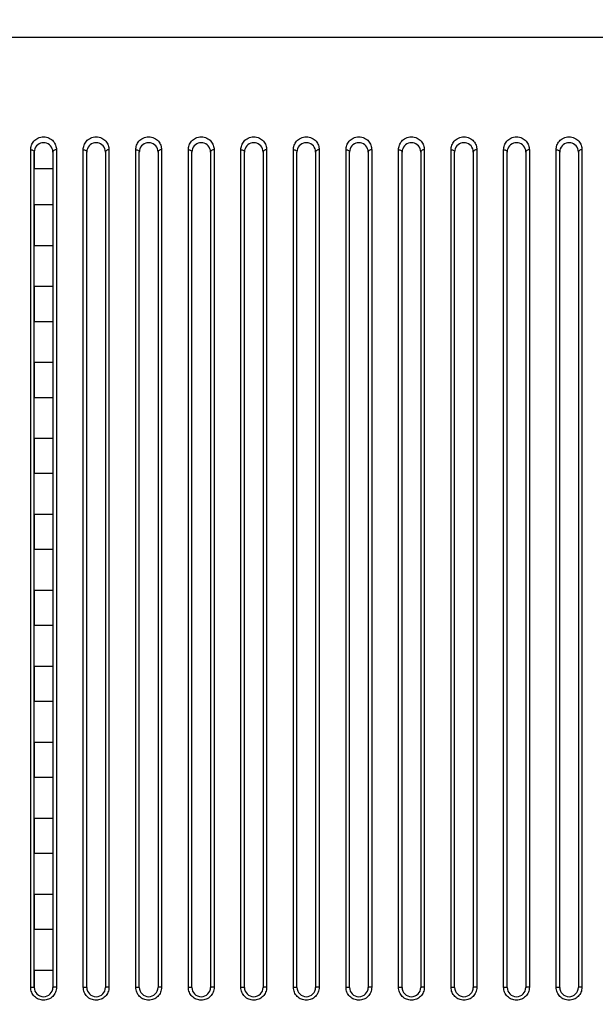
# Model space of a CAD drawing. Header units: millimetres. Extents: x -6054 to 364, y -1866 to 3094.
# Tile 185 of 256: x -3695 to -3646, y 827 to 912. Entities that reach past the tile are written whole.
import ezdxf

# ---------------------------------------------------------------- set-up
doc = ezdxf.new("R2010")
doc.units = ezdxf.units.MM
doc.header["$LTSCALE"] = 65.395
doc.header["$PDSIZE"] = 0.05
doc.layers.get('0').update_dxf_attribs({"linetype": 'CONTINUOUS'})
doc.layers.get('Defpoints').update_dxf_attribs({"linetype": 'CONTINUOUS'})
doc.layers.add('DIM', color=3, linetype='CONTINUOUS')
doc.styles.get("Standard").update_dxf_attribs({"font": 'arial.ttf'})
doc.dimstyles.new('ISO-25', dxfattribs={"dimtxt": 2.5, "dimasz": 2.5, "dimexe": 1.25, "dimexo": 0.625, "dimtad": 1, "dimtxsty": 'STANDARD', "dimcen": 2.5, "dimadec": 0, "dimazin": 0, "dimtfac": 1, "dimtmove": 0, "dimatfit": 3, "dimfxl": 1, "dimarcsym": 0})

# ---------------------------------------------------------------- blocks, each defined once
blk = doc.blocks.new('*D1')
at = {"layer": 'Defpoints', "color": 0}
for p in [(-4193.173, 1042.072), (-3593.173, 683.031), (-3593.173, 628.168)]:
    blk.add_point(p, dxfattribs=at)
at = {"layer": 'DIM', "color": 3, "lineweight": -2}
for p, q in [((-4193.173, 1041.447), (-4193.173, 681.781)), ((-3593.173, 628.793), (-3593.173, 684.281)), ((-4178.173, 683.031), (-3608.173, 683.031))]:
    blk.add_line(p, q, dxfattribs=at)
at = {"layer": 'DIM', "color": 3}
for points in [[(-4178.173, 685.531), (-4178.173, 680.531), (-4193.173, 683.031)], [(-3608.173, 680.531), (-3608.173, 685.531), (-3593.173, 683.031)]]:
    blk.add_solid(points, dxfattribs=at)
at = {"layer": 'DIM', "color": 2, "insert": (-3893.173, 700.841), "char_height": 20, "attachment_point": 5}
blk.add_mtext('600  [23,622]', dxfattribs=at)

msp = doc.modelspace()

# ---------------------------------------------------------------- linework, layer by layer
at = {"linetype": 'Continuous'}
for p, q in [((-3099.485, 909.984), (-4686.861, 909.984)), ((-3694.023, 828.726), (-3694.023, 900.382)), ((-3693.723, 900.184), (-3693.723, 898.734)), ((-3693.723, 900.184), (-3693.723, 898.734)), ((-3693.723, 828.718), (-3693.723, 900.184)), ((-3692.123, 900.184), (-3692.123, 898.734)), ((-3692.123, 900.184), (-3692.123, 898.734)), ((-3692.123, 900.184), (-3692.123, 828.718)), ((-3691.823, 900.382), (-3691.823, 828.726)), ((-3689.523, 828.726), (-3689.523, 900.382)), ((-3689.223, 828.718), (-3689.223, 900.184)), ((-3689.223, 828.718), (-3689.223, 900.184)), ((-3689.223, 828.718), (-3689.223, 900.184)), ((-3687.623, 900.184), (-3687.623, 828.718)), ((-3687.623, 900.184), (-3687.623, 828.718)), ((-3687.623, 900.184), (-3687.623, 828.718)), ((-3687.323, 900.382), (-3687.323, 828.726)), ((-3685.023, 828.726), (-3685.023, 900.382)), ((-3684.723, 828.718), (-3684.723, 900.184)), ((-3684.723, 828.718), (-3684.723, 900.184)), ((-3684.723, 828.718), (-3684.723, 900.184)), ((-3683.123, 900.184), (-3683.123, 828.718)), ((-3683.123, 900.184), (-3683.123, 828.718)), ((-3683.123, 900.184), (-3683.123, 828.718)), ((-3682.823, 900.382), (-3682.823, 828.726)), ((-3680.523, 828.726), (-3680.523, 900.382)), ((-3680.223, 828.718), (-3680.223, 900.184)), ((-3680.223, 828.718), (-3680.223, 900.184)), ((-3680.223, 828.718), (-3680.223, 900.184)), ((-3678.623, 900.184), (-3678.623, 828.718)), ((-3678.623, 900.184), (-3678.623, 828.718)), ((-3678.623, 900.184), (-3678.623, 828.718)), ((-3678.323, 900.382), (-3678.323, 828.726)), ((-3676.023, 828.726), (-3676.023, 900.382)), ((-3675.723, 828.718), (-3675.723, 900.184)), ((-3675.723, 828.718), (-3675.723, 900.184)), ((-3675.723, 828.718), (-3675.723, 900.184)), ((-3674.123, 900.184), (-3674.123, 828.718)), ((-3674.123, 900.184), (-3674.123, 828.718)), ((-3674.123, 900.184), (-3674.123, 828.718)), ((-3673.823, 900.382), (-3673.823, 828.726)), ((-3671.523, 828.726), (-3671.523, 900.382)), ((-3671.223, 828.718), (-3671.223, 900.184)), ((-3671.223, 828.718), (-3671.223, 900.184)), ((-3671.223, 828.718), (-3671.223, 900.184)), ((-3669.623, 900.184), (-3669.623, 828.718)), ((-3669.623, 900.184), (-3669.623, 828.718)), ((-3669.623, 900.184), (-3669.623, 828.718)), ((-3669.323, 900.382), (-3669.323, 828.726)), ((-3667.023, 828.726), (-3667.023, 900.382)), ((-3666.723, 828.718), (-3666.723, 900.184)), ((-3666.723, 828.718), (-3666.723, 900.184)), ((-3666.723, 828.718), (-3666.723, 900.184)), ((-3665.123, 900.184), (-3665.123, 828.718)), ((-3665.123, 900.184), (-3665.123, 828.718)), ((-3665.123, 900.184), (-3665.123, 828.718)), ((-3664.823, 900.382), (-3664.823, 828.726)), ((-3662.523, 828.726), (-3662.523, 900.382)), ((-3662.223, 828.718), (-3662.223, 900.184)), ((-3662.223, 828.718), (-3662.223, 900.184)), ((-3662.223, 828.718), (-3662.223, 900.184)), ((-3660.623, 900.184), (-3660.623, 828.718)), ((-3660.623, 900.184), (-3660.623, 828.718)), ((-3660.623, 900.184), (-3660.623, 828.718)), ((-3660.323, 900.382), (-3660.323, 828.726)), ((-3658.023, 828.726), (-3658.023, 900.382)), ((-3657.723, 828.718), (-3657.723, 900.184)), ((-3657.723, 828.718), (-3657.723, 900.184)), ((-3657.723, 828.718), (-3657.723, 900.184)), ((-3656.123, 900.184), (-3656.123, 828.718)), ((-3656.123, 900.184), (-3656.123, 828.718)), ((-3656.123, 900.184), (-3656.123, 828.718)), ((-3655.823, 900.382), (-3655.823, 828.726)), ((-3653.523, 828.726), (-3653.523, 900.382)), ((-3653.223, 828.718), (-3653.223, 900.184)), ((-3653.223, 828.718), (-3653.223, 900.184)), ((-3653.223, 828.718), (-3653.223, 900.184)), ((-3651.623, 900.184), (-3651.623, 828.718)), ((-3651.623, 900.184), (-3651.623, 828.718)), ((-3651.623, 900.184), (-3651.623, 828.718)), ((-3651.323, 900.382), (-3651.323, 828.726)), ((-3649.023, 828.726), (-3649.023, 900.382)), ((-3648.723, 828.718), (-3648.723, 900.184)), ((-3648.723, 828.718), (-3648.723, 900.184)), ((-3648.723, 828.718), (-3648.723, 900.184)), ((-3647.123, 900.184), (-3647.123, 828.718)), ((-3647.123, 900.184), (-3647.123, 828.718)), ((-3647.123, 900.184), (-3647.123, 828.718)), ((-3646.823, 900.382), (-3646.823, 828.726)), ((-3692.123, 898.734), (-3693.723, 898.734)), ((-3692.123, 898.734), (-3693.723, 898.734)), ((-3693.723, 895.668), (-3693.723, 892.168)), ((-3693.723, 895.668), (-3693.723, 892.168)), ((-3692.123, 895.668), (-3693.723, 895.668)), ((-3692.123, 895.668), (-3693.723, 895.668)), ((-3692.123, 895.668), (-3692.123, 892.168)), ((-3692.123, 895.668), (-3692.123, 892.168)), ((-3692.123, 892.168), (-3693.723, 892.168)), ((-3692.123, 892.168), (-3693.723, 892.168)), ((-3693.723, 888.668), (-3693.723, 885.668)), ((-3693.723, 888.668), (-3693.723, 885.668)), ((-3692.123, 888.668), (-3693.723, 888.668)), ((-3692.123, 888.668), (-3693.723, 888.668)), ((-3692.123, 888.668), (-3692.123, 885.668)), ((-3692.123, 888.668), (-3692.123, 885.668)), ((-3692.123, 885.668), (-3693.723, 885.668)), ((-3692.123, 885.668), (-3693.723, 885.668)), ((-3693.723, 882.168), (-3693.723, 879.168)), ((-3693.723, 882.168), (-3693.723, 879.168)), ((-3692.123, 882.168), (-3693.723, 882.168)), ((-3692.123, 882.168), (-3693.723, 882.168)), ((-3692.123, 882.168), (-3692.123, 879.168)), ((-3692.123, 882.168), (-3692.123, 879.168)), ((-3692.123, 879.168), (-3693.723, 879.168)), ((-3692.123, 879.168), (-3693.723, 879.168)), ((-3693.723, 875.668), (-3693.723, 872.668)), ((-3693.723, 875.668), (-3693.723, 872.668)), ((-3692.123, 875.668), (-3693.723, 875.668)), ((-3692.123, 875.668), (-3693.723, 875.668)), ((-3692.123, 875.668), (-3692.123, 872.668)), ((-3692.123, 875.668), (-3692.123, 872.668)), ((-3692.123, 872.668), (-3693.723, 872.668)), ((-3692.123, 872.668), (-3693.723, 872.668)), ((-3693.723, 869.168), (-3693.723, 866.168)), ((-3693.723, 869.168), (-3693.723, 866.168)), ((-3692.123, 869.168), (-3693.723, 869.168)), ((-3692.123, 869.168), (-3693.723, 869.168)), ((-3692.123, 869.168), (-3692.123, 866.168)), ((-3692.123, 869.168), (-3692.123, 866.168)), ((-3692.123, 866.168), (-3693.723, 866.168)), ((-3692.123, 866.168), (-3693.723, 866.168)), ((-3693.723, 862.668), (-3693.723, 859.668)), ((-3693.723, 862.668), (-3693.723, 859.668)), ((-3692.123, 862.668), (-3693.723, 862.668)), ((-3692.123, 862.668), (-3693.723, 862.668)), ((-3692.123, 862.668), (-3692.123, 859.668)), ((-3692.123, 862.668), (-3692.123, 859.668)), ((-3692.123, 859.668), (-3693.723, 859.668)), ((-3692.123, 859.668), (-3693.723, 859.668)), ((-3693.723, 856.168), (-3693.723, 853.168)), ((-3693.723, 856.168), (-3693.723, 853.168)), ((-3692.123, 856.168), (-3693.723, 856.168)), ((-3692.123, 856.168), (-3693.723, 856.168)), ((-3692.123, 856.168), (-3692.123, 853.168)), ((-3692.123, 856.168), (-3692.123, 853.168)), ((-3692.123, 853.168), (-3693.723, 853.168)), ((-3692.123, 853.168), (-3693.723, 853.168)), ((-3693.723, 849.668), (-3693.723, 846.668)), ((-3693.723, 849.668), (-3693.723, 846.668)), ((-3692.123, 849.668), (-3693.723, 849.668)), ((-3692.123, 849.668), (-3693.723, 849.668)), ((-3692.123, 849.668), (-3692.123, 846.668)), ((-3692.123, 849.668), (-3692.123, 846.668)), ((-3692.123, 846.668), (-3693.723, 846.668)), ((-3692.123, 846.668), (-3693.723, 846.668)), ((-3693.723, 843.168), (-3693.723, 840.168)), ((-3693.723, 843.168), (-3693.723, 840.168)), ((-3692.123, 843.168), (-3693.723, 843.168)), ((-3692.123, 843.168), (-3693.723, 843.168)), ((-3692.123, 843.168), (-3692.123, 840.168)), ((-3692.123, 843.168), (-3692.123, 840.168)), ((-3692.123, 840.168), (-3693.723, 840.168)), ((-3692.123, 840.168), (-3693.723, 840.168)), ((-3693.723, 836.668), (-3693.723, 833.668)), ((-3693.723, 836.668), (-3693.723, 833.668)), ((-3692.123, 836.668), (-3693.723, 836.668)), ((-3692.123, 836.668), (-3693.723, 836.668)), ((-3692.123, 836.668), (-3692.123, 833.668)), ((-3692.123, 836.668), (-3692.123, 833.668)), ((-3692.123, 833.668), (-3693.723, 833.668)), ((-3692.123, 833.668), (-3693.723, 833.668)), ((-3693.723, 830.168), (-3693.723, 828.718)), ((-3693.723, 830.168), (-3693.723, 828.718)), ((-3692.123, 830.168), (-3693.723, 830.168)), ((-3692.123, 830.168), (-3693.723, 830.168)), ((-3692.123, 830.168), (-3692.123, 828.718)), ((-3692.123, 830.168), (-3692.123, 828.718))]:
    msp.add_line(p, q, dxfattribs=at)
for centre, radius, start, end in [((-3692.923, 900.184), 0.8, 98.00571, 180), ((-3692.923, 900.184), 0.8, 98.00697, 100.40127), ((-3692.923, 900.184), 0.8, 98.00697, 100.40127), ((-3692.923, 900.182), 0.802, 92.67353, 98.00676), ((-3692.923, 900.182), 0.802, 92.67345, 98.00676), ((-3692.923, 900.182), 0.802, 92.67345, 98.00676), ((-3692.923, 900.186), 0.798, 87.34328, 92.66704), ((-3692.923, 900.186), 0.798, 87.34328, 92.66704), ((-3692.923, 900.186), 0.798, 87.34317, 92.66715), ((-3692.923, 900.182), 0.802, 81.99243, 87.33724), ((-3692.923, 900.182), 0.802, 81.99258, 87.33756), ((-3692.923, 900.182), 0.802, 81.99258, 87.33756), ((-3692.923, 900.184), 0.8, 0, 81.99444), ((-3692.923, 900.184), 0.8, 79.5496, 81.99314), ((-3692.923, 900.184), 0.8, 79.5496, 81.99314), ((-3688.423, 900.184), 0.8, 98.00571, 180), ((-3688.423, 900.184), 0.8, 98.00697, 100.40127), ((-3688.423, 900.184), 0.8, 98.00697, 100.40127), ((-3688.423, 900.182), 0.802, 92.67353, 98.00676), ((-3688.423, 900.182), 0.802, 92.67345, 98.00676), ((-3688.423, 900.182), 0.802, 92.67345, 98.00676), ((-3688.423, 900.186), 0.798, 87.34328, 92.66704), ((-3688.423, 900.186), 0.798, 87.34328, 92.66704), ((-3688.423, 900.186), 0.798, 87.34317, 92.66715), ((-3688.423, 900.182), 0.802, 81.99243, 87.33724), ((-3688.423, 900.182), 0.802, 81.99258, 87.33756), ((-3688.423, 900.182), 0.802, 81.99258, 87.33756), ((-3688.423, 900.184), 0.8, 0, 81.99444), ((-3688.423, 900.184), 0.8, 79.5496, 81.99314), ((-3688.423, 900.184), 0.8, 79.5496, 81.99314), ((-3683.923, 900.184), 0.8, 98.00571, 180), ((-3683.923, 900.184), 0.8, 98.00697, 100.40127), ((-3683.923, 900.184), 0.8, 98.00697, 100.40127), ((-3683.923, 900.182), 0.802, 92.67353, 98.00676), ((-3683.923, 900.182), 0.802, 92.67345, 98.00676), ((-3683.923, 900.182), 0.802, 92.67345, 98.00676), ((-3683.923, 900.186), 0.798, 87.34328, 92.66704), ((-3683.923, 900.186), 0.798, 87.34328, 92.66704), ((-3683.923, 900.186), 0.798, 87.34317, 92.66715), ((-3683.923, 900.182), 0.802, 81.99243, 87.33724), ((-3683.923, 900.182), 0.802, 81.99258, 87.33756), ((-3683.923, 900.182), 0.802, 81.99258, 87.33756), ((-3683.923, 900.184), 0.8, 0, 81.99444), ((-3683.923, 900.184), 0.8, 79.5496, 81.99314), ((-3683.923, 900.184), 0.8, 79.5496, 81.99314), ((-3679.423, 900.184), 0.8, 98.00571, 180), ((-3679.423, 900.184), 0.8, 98.00697, 100.40127), ((-3679.423, 900.184), 0.8, 98.00697, 100.40127), ((-3679.423, 900.182), 0.802, 92.67353, 98.00676), ((-3679.423, 900.182), 0.802, 92.67345, 98.00676), ((-3679.423, 900.182), 0.802, 92.67345, 98.00676), ((-3679.423, 900.186), 0.798, 87.34328, 92.66704), ((-3679.423, 900.186), 0.798, 87.34328, 92.66704), ((-3679.423, 900.186), 0.798, 87.34317, 92.66715), ((-3679.423, 900.182), 0.802, 81.99243, 87.33724), ((-3679.423, 900.182), 0.802, 81.99258, 87.33756), ((-3679.423, 900.182), 0.802, 81.99258, 87.33756), ((-3679.423, 900.184), 0.8, 0, 81.99444), ((-3679.423, 900.184), 0.8, 79.5496, 81.99314), ((-3679.423, 900.184), 0.8, 79.5496, 81.99314), ((-3674.923, 900.184), 0.8, 98.00571, 180), ((-3674.923, 900.184), 0.8, 98.00697, 100.40127), ((-3674.923, 900.184), 0.8, 98.00697, 100.40127), ((-3674.923, 900.182), 0.802, 92.67353, 98.00676), ((-3674.923, 900.182), 0.802, 92.67345, 98.00676), ((-3674.923, 900.182), 0.802, 92.67345, 98.00676), ((-3674.923, 900.186), 0.798, 87.34328, 92.66704), ((-3674.923, 900.186), 0.798, 87.34328, 92.66704), ((-3674.923, 900.186), 0.798, 87.34317, 92.66715), ((-3674.923, 900.182), 0.802, 81.99243, 87.33724), ((-3674.923, 900.182), 0.802, 81.99258, 87.33756), ((-3674.923, 900.182), 0.802, 81.99258, 87.33756), ((-3674.923, 900.184), 0.8, 0, 81.99444), ((-3674.923, 900.184), 0.8, 79.5496, 81.99314), ((-3674.923, 900.184), 0.8, 79.5496, 81.99314), ((-3670.423, 900.184), 0.8, 98.00571, 180), ((-3670.423, 900.184), 0.8, 98.00697, 100.40127), ((-3670.423, 900.184), 0.8, 98.00697, 100.40127), ((-3670.423, 900.182), 0.802, 92.67353, 98.00676), ((-3670.423, 900.182), 0.802, 92.67345, 98.00676), ((-3670.423, 900.182), 0.802, 92.67345, 98.00676), ((-3670.423, 900.186), 0.798, 87.34328, 92.66704), ((-3670.423, 900.186), 0.798, 87.34328, 92.66704), ((-3670.423, 900.186), 0.798, 87.34317, 92.66715), ((-3670.423, 900.182), 0.802, 81.99243, 87.33724), ((-3670.423, 900.182), 0.802, 81.99258, 87.33756), ((-3670.423, 900.182), 0.802, 81.99258, 87.33756), ((-3670.423, 900.184), 0.8, 0, 81.99444), ((-3670.423, 900.184), 0.8, 79.5496, 81.99314), ((-3670.423, 900.184), 0.8, 79.5496, 81.99314), ((-3665.923, 900.184), 0.8, 98.00571, 180), ((-3665.923, 900.184), 0.8, 98.00697, 100.40127), ((-3665.923, 900.184), 0.8, 98.00697, 100.40127), ((-3665.923, 900.182), 0.802, 92.67353, 98.00676), ((-3665.923, 900.182), 0.802, 92.67345, 98.00676), ((-3665.923, 900.182), 0.802, 92.67345, 98.00676), ((-3665.923, 900.186), 0.798, 87.34328, 92.66704), ((-3665.923, 900.186), 0.798, 87.34328, 92.66704), ((-3665.923, 900.186), 0.798, 87.34317, 92.66715), ((-3665.923, 900.182), 0.802, 81.99243, 87.33724), ((-3665.923, 900.182), 0.802, 81.99258, 87.33756), ((-3665.923, 900.182), 0.802, 81.99258, 87.33756), ((-3665.923, 900.184), 0.8, 0, 81.99444), ((-3665.923, 900.184), 0.8, 79.5496, 81.99314), ((-3665.923, 900.184), 0.8, 79.5496, 81.99314), ((-3661.423, 900.184), 0.8, 98.00571, 180), ((-3661.423, 900.184), 0.8, 98.00697, 100.40127), ((-3661.423, 900.184), 0.8, 98.00697, 100.40127), ((-3661.423, 900.182), 0.802, 92.67353, 98.00676), ((-3661.423, 900.182), 0.802, 92.67345, 98.00676), ((-3661.423, 900.182), 0.802, 92.67345, 98.00676), ((-3661.423, 900.186), 0.798, 87.34328, 92.66704), ((-3661.423, 900.186), 0.798, 87.34328, 92.66704), ((-3661.423, 900.186), 0.798, 87.34317, 92.66715), ((-3661.423, 900.182), 0.802, 81.99243, 87.33724), ((-3661.423, 900.182), 0.802, 81.99258, 87.33756), ((-3661.423, 900.182), 0.802, 81.99258, 87.33756), ((-3661.423, 900.184), 0.8, 0, 81.99444), ((-3661.423, 900.184), 0.8, 79.5496, 81.99314), ((-3661.423, 900.184), 0.8, 79.5496, 81.99314), ((-3656.923, 900.184), 0.8, 98.00571, 180), ((-3656.923, 900.184), 0.8, 98.00697, 100.40127), ((-3656.923, 900.184), 0.8, 98.00697, 100.40127), ((-3656.923, 900.182), 0.802, 92.67353, 98.00676), ((-3656.923, 900.182), 0.802, 92.67345, 98.00676), ((-3656.923, 900.182), 0.802, 92.67345, 98.00676), ((-3656.923, 900.186), 0.798, 87.34328, 92.66704), ((-3656.923, 900.186), 0.798, 87.34328, 92.66704), ((-3656.923, 900.186), 0.798, 87.34317, 92.66715), ((-3656.923, 900.182), 0.802, 81.99243, 87.33724), ((-3656.923, 900.182), 0.802, 81.99258, 87.33756), ((-3656.923, 900.182), 0.802, 81.99258, 87.33756), ((-3656.923, 900.184), 0.8, 0, 81.99444), ((-3656.923, 900.184), 0.8, 79.5496, 81.99314), ((-3656.923, 900.184), 0.8, 79.5496, 81.99314), ((-3652.423, 900.184), 0.8, 98.00571, 180), ((-3652.423, 900.184), 0.8, 98.00697, 100.40127), ((-3652.423, 900.184), 0.8, 98.00697, 100.40127), ((-3652.423, 900.182), 0.802, 92.67353, 98.00676), ((-3652.423, 900.182), 0.802, 92.67345, 98.00676), ((-3652.423, 900.182), 0.802, 92.67345, 98.00676), ((-3652.423, 900.186), 0.798, 87.34328, 92.66704), ((-3652.423, 900.186), 0.798, 87.34328, 92.66704), ((-3652.423, 900.186), 0.798, 87.34317, 92.66715), ((-3652.423, 900.182), 0.802, 81.99243, 87.33724), ((-3652.423, 900.182), 0.802, 81.99258, 87.33756), ((-3652.423, 900.182), 0.802, 81.99258, 87.33756), ((-3652.423, 900.184), 0.8, 0, 81.99444), ((-3652.423, 900.184), 0.8, 79.5496, 81.99314), ((-3652.423, 900.184), 0.8, 79.5496, 81.99314), ((-3647.923, 900.184), 0.8, 98.00571, 180), ((-3647.923, 900.184), 0.8, 98.00697, 100.40127), ((-3647.923, 900.184), 0.8, 98.00697, 100.40127), ((-3647.923, 900.182), 0.802, 92.67353, 98.00676), ((-3647.923, 900.182), 0.802, 92.67345, 98.00676), ((-3647.923, 900.182), 0.802, 92.67345, 98.00676), ((-3647.923, 900.186), 0.798, 87.34328, 92.66704), ((-3647.923, 900.186), 0.798, 87.34328, 92.66704), ((-3647.923, 900.186), 0.798, 87.34317, 92.66715), ((-3647.923, 900.182), 0.802, 81.99243, 87.33724), ((-3647.923, 900.182), 0.802, 81.99258, 87.33756), ((-3647.923, 900.182), 0.802, 81.99258, 87.33756), ((-3647.923, 900.184), 0.8, 0, 81.99444), ((-3647.923, 900.184), 0.8, 79.5496, 81.99314), ((-3647.923, 900.184), 0.8, 79.5496, 81.99314), ((-3692.923, 900.184), 0.8, 176.37735, 179.99968), ((-3692.923, 900.184), 0.8, 176.37735, 179.99968), ((-3692.923, 900.184), 0.8, 0.00033, 3.66432), ((-3692.923, 900.184), 0.8, 0.00033, 3.66432), ((-3688.423, 900.184), 0.8, 176.37735, 179.99968), ((-3688.423, 900.184), 0.8, 176.37735, 179.99968), ((-3688.423, 900.184), 0.8, 0.00033, 3.66432), ((-3688.423, 900.184), 0.8, 0.00033, 3.66432), ((-3683.923, 900.184), 0.8, 176.37735, 179.99968), ((-3683.923, 900.184), 0.8, 176.37735, 179.99968), ((-3683.923, 900.184), 0.8, 0.00033, 3.66432), ((-3683.923, 900.184), 0.8, 0.00033, 3.66432), ((-3679.423, 900.184), 0.8, 176.37735, 179.99968), ((-3679.423, 900.184), 0.8, 176.37735, 179.99968), ((-3679.423, 900.184), 0.8, 0.00033, 3.66432), ((-3679.423, 900.184), 0.8, 0.00033, 3.66432), ((-3674.923, 900.184), 0.8, 176.37735, 179.99968), ((-3674.923, 900.184), 0.8, 176.37735, 179.99968), ((-3674.923, 900.184), 0.8, 0.00033, 3.66432), ((-3674.923, 900.184), 0.8, 0.00033, 3.66432), ((-3670.423, 900.184), 0.8, 176.37735, 179.99968), ((-3670.423, 900.184), 0.8, 176.37735, 179.99968), ((-3670.423, 900.184), 0.8, 0.00033, 3.66432), ((-3670.423, 900.184), 0.8, 0.00033, 3.66432), ((-3665.923, 900.184), 0.8, 176.37735, 179.99968), ((-3665.923, 900.184), 0.8, 176.37735, 179.99968), ((-3665.923, 900.184), 0.8, 0.00033, 3.66432), ((-3665.923, 900.184), 0.8, 0.00033, 3.66432), ((-3661.423, 900.184), 0.8, 176.37735, 179.99968), ((-3661.423, 900.184), 0.8, 176.37735, 179.99968), ((-3661.423, 900.184), 0.8, 0.00033, 3.66432), ((-3661.423, 900.184), 0.8, 0.00033, 3.66432), ((-3656.923, 900.184), 0.8, 176.37735, 179.99968), ((-3656.923, 900.184), 0.8, 176.37735, 179.99968), ((-3656.923, 900.184), 0.8, 0.00033, 3.66432), ((-3656.923, 900.184), 0.8, 0.00033, 3.66432), ((-3652.423, 900.184), 0.8, 176.37735, 179.99968), ((-3652.423, 900.184), 0.8, 176.37735, 179.99968), ((-3652.423, 900.184), 0.8, 0.00033, 3.66432), ((-3652.423, 900.184), 0.8, 0.00033, 3.66432), ((-3647.923, 900.184), 0.8, 176.37735, 179.99968), ((-3647.923, 900.184), 0.8, 176.37735, 179.99968), ((-3647.923, 900.184), 0.8, 0.00033, 3.66432), ((-3647.923, 900.184), 0.8, 0.00033, 3.66432), ((-3692.923, 828.718), 0.8, 180, 360), ((-3692.923, 828.718), 0.8, 180.00124, 359.99876), ((-3692.923, 828.718), 0.8, 180.00124, 359.99876), ((-3688.423, 828.718), 0.8, 180, 360), ((-3688.423, 828.718), 0.8, 180.00124, 359.99876), ((-3688.423, 828.718), 0.8, 180.00124, 359.99876), ((-3683.923, 828.718), 0.8, 180, 360), ((-3683.923, 828.718), 0.8, 180.00124, 359.99876), ((-3683.923, 828.718), 0.8, 180.00124, 359.99876), ((-3679.423, 828.718), 0.8, 180, 360), ((-3679.423, 828.718), 0.8, 180.00124, 359.99876), ((-3679.423, 828.718), 0.8, 180.00124, 359.99876), ((-3674.923, 828.718), 0.8, 180, 360), ((-3674.923, 828.718), 0.8, 180.00124, 359.99876), ((-3674.923, 828.718), 0.8, 180.00124, 359.99876), ((-3670.423, 828.718), 0.8, 180, 360), ((-3670.423, 828.718), 0.8, 180.00124, 359.99876), ((-3670.423, 828.718), 0.8, 180.00124, 359.99876), ((-3665.923, 828.718), 0.8, 180, 360), ((-3665.923, 828.718), 0.8, 180.00124, 359.99876), ((-3665.923, 828.718), 0.8, 180.00124, 359.99876), ((-3661.423, 828.718), 0.8, 180, 360), ((-3661.423, 828.718), 0.8, 180.00124, 359.99876), ((-3661.423, 828.718), 0.8, 180.00124, 359.99876), ((-3656.923, 828.718), 0.8, 180, 360), ((-3656.923, 828.718), 0.8, 180.00124, 359.99876), ((-3656.923, 828.718), 0.8, 180.00124, 359.99876), ((-3652.423, 828.718), 0.8, 180, 360), ((-3652.423, 828.718), 0.8, 180.00124, 359.99876), ((-3652.423, 828.718), 0.8, 180.00124, 359.99876), ((-3647.923, 828.718), 0.8, 180, 360), ((-3647.923, 828.718), 0.8, 180.00124, 359.99876), ((-3647.923, 828.718), 0.8, 180.00124, 359.99876)]:
    msp.add_arc(centre, radius, start, end, dxfattribs=at)
for points, knots in [([(-3694.023, 900.382), (-3694.023, 900.51), (-3693.977, 900.773), (-3693.766, 901.134), (-3693.403, 901.413), (-3692.923, 901.524), (-3692.443, 901.413), (-3692.08, 901.134), (-3691.869, 900.773), (-3691.823, 900.51), (-3691.823, 900.382)], [0, 0, 0, 0, 0.111203, 0.227903, 0.356731, 0.49999, 0.643254, 0.77209, 0.888795, 1, 1, 1, 1]), ([(-3689.523, 900.382), (-3689.523, 900.51), (-3689.477, 900.773), (-3689.266, 901.134), (-3688.903, 901.413), (-3688.423, 901.524), (-3687.943, 901.413), (-3687.58, 901.134), (-3687.369, 900.773), (-3687.323, 900.51), (-3687.323, 900.382)], [0, 0, 0, 0, 0.111203, 0.227903, 0.356731, 0.49999, 0.643254, 0.77209, 0.888795, 1, 1, 1, 1]), ([(-3685.023, 900.382), (-3685.023, 900.51), (-3684.977, 900.773), (-3684.766, 901.134), (-3684.403, 901.413), (-3683.923, 901.524), (-3683.443, 901.413), (-3683.08, 901.134), (-3682.869, 900.773), (-3682.823, 900.51), (-3682.823, 900.382)], [0, 0, 0, 0, 0.111203, 0.227903, 0.356731, 0.49999, 0.643254, 0.77209, 0.888795, 1, 1, 1, 1]), ([(-3680.523, 900.382), (-3680.523, 900.51), (-3680.477, 900.773), (-3680.266, 901.134), (-3679.903, 901.413), (-3679.423, 901.524), (-3678.943, 901.413), (-3678.58, 901.134), (-3678.369, 900.773), (-3678.323, 900.51), (-3678.323, 900.382)], [0, 0, 0, 0, 0.111203, 0.227903, 0.356731, 0.49999, 0.643254, 0.77209, 0.888795, 1, 1, 1, 1]), ([(-3676.023, 900.382), (-3676.023, 900.51), (-3675.977, 900.773), (-3675.766, 901.134), (-3675.403, 901.413), (-3674.923, 901.524), (-3674.443, 901.413), (-3674.08, 901.134), (-3673.869, 900.773), (-3673.823, 900.51), (-3673.823, 900.382)], [0, 0, 0, 0, 0.111203, 0.227903, 0.356731, 0.49999, 0.643254, 0.77209, 0.888795, 1, 1, 1, 1]), ([(-3671.523, 900.382), (-3671.523, 900.51), (-3671.477, 900.773), (-3671.266, 901.134), (-3670.903, 901.413), (-3670.423, 901.524), (-3669.943, 901.413), (-3669.58, 901.134), (-3669.369, 900.773), (-3669.323, 900.51), (-3669.323, 900.382)], [0, 0, 0, 0, 0.111203, 0.227903, 0.356731, 0.49999, 0.643254, 0.77209, 0.888795, 1, 1, 1, 1]), ([(-3667.023, 900.382), (-3667.023, 900.51), (-3666.977, 900.773), (-3666.766, 901.134), (-3666.403, 901.413), (-3665.923, 901.524), (-3665.443, 901.413), (-3665.08, 901.134), (-3664.869, 900.773), (-3664.823, 900.51), (-3664.823, 900.382)], [0, 0, 0, 0, 0.111203, 0.227903, 0.356731, 0.49999, 0.643254, 0.77209, 0.888795, 1, 1, 1, 1]), ([(-3662.523, 900.382), (-3662.523, 900.51), (-3662.477, 900.773), (-3662.266, 901.134), (-3661.903, 901.413), (-3661.423, 901.524), (-3660.943, 901.413), (-3660.58, 901.134), (-3660.369, 900.773), (-3660.323, 900.51), (-3660.323, 900.382)], [0, 0, 0, 0, 0.111203, 0.227903, 0.356731, 0.49999, 0.643254, 0.77209, 0.888795, 1, 1, 1, 1]), ([(-3658.023, 900.382), (-3658.023, 900.51), (-3657.977, 900.773), (-3657.766, 901.134), (-3657.403, 901.413), (-3656.923, 901.524), (-3656.443, 901.413), (-3656.08, 901.134), (-3655.869, 900.773), (-3655.823, 900.51), (-3655.823, 900.382)], [0, 0, 0, 0, 0.111203, 0.227903, 0.356731, 0.49999, 0.643254, 0.77209, 0.888795, 1, 1, 1, 1]), ([(-3653.523, 900.382), (-3653.523, 900.51), (-3653.477, 900.773), (-3653.266, 901.134), (-3652.903, 901.413), (-3652.423, 901.524), (-3651.943, 901.413), (-3651.58, 901.134), (-3651.369, 900.773), (-3651.323, 900.51), (-3651.323, 900.382)], [0, 0, 0, 0, 0.111203, 0.227903, 0.356731, 0.49999, 0.643254, 0.77209, 0.888795, 1, 1, 1, 1]), ([(-3649.023, 900.382), (-3649.023, 900.51), (-3648.977, 900.773), (-3648.766, 901.134), (-3648.403, 901.413), (-3647.923, 901.524), (-3647.443, 901.413), (-3647.08, 901.134), (-3646.869, 900.773), (-3646.823, 900.51), (-3646.823, 900.382)], [0, 0, 0, 0, 0.111203, 0.227903, 0.356731, 0.49999, 0.643254, 0.77209, 0.888795, 1, 1, 1, 1]), ([(-3694.023, 900.382), (-3693.985, 900.382), (-3693.91, 900.373), (-3693.812, 900.332), (-3693.742, 900.268), (-3693.723, 900.21), (-3693.723, 900.184)], [0, 0, 0, 0, 0.294415, 0.565058, 0.797973, 1, 1, 1, 1]), ([(-3691.823, 900.382), (-3691.862, 900.382), (-3691.936, 900.373), (-3692.034, 900.332), (-3692.104, 900.268), (-3692.123, 900.21), (-3692.123, 900.184)], [0, 0, 0, 0, 0.294415, 0.565058, 0.797973, 1, 1, 1, 1]), ([(-3689.523, 900.382), (-3689.485, 900.382), (-3689.41, 900.373), (-3689.312, 900.332), (-3689.242, 900.268), (-3689.223, 900.21), (-3689.223, 900.184)], [0, 0, 0, 0, 0.294415, 0.565058, 0.797973, 1, 1, 1, 1]), ([(-3687.323, 900.382), (-3687.362, 900.382), (-3687.436, 900.373), (-3687.534, 900.332), (-3687.604, 900.268), (-3687.623, 900.21), (-3687.623, 900.184)], [0, 0, 0, 0, 0.294415, 0.565058, 0.797973, 1, 1, 1, 1]), ([(-3685.023, 900.382), (-3684.985, 900.382), (-3684.91, 900.373), (-3684.812, 900.332), (-3684.742, 900.268), (-3684.723, 900.21), (-3684.723, 900.184)], [0, 0, 0, 0, 0.294415, 0.565058, 0.797973, 1, 1, 1, 1]), ([(-3682.823, 900.382), (-3682.862, 900.382), (-3682.936, 900.373), (-3683.034, 900.332), (-3683.104, 900.268), (-3683.123, 900.21), (-3683.123, 900.184)], [0, 0, 0, 0, 0.294415, 0.565058, 0.797973, 1, 1, 1, 1]), ([(-3680.523, 900.382), (-3680.485, 900.382), (-3680.41, 900.373), (-3680.312, 900.332), (-3680.242, 900.268), (-3680.223, 900.21), (-3680.223, 900.184)], [0, 0, 0, 0, 0.294415, 0.565058, 0.797973, 1, 1, 1, 1]), ([(-3678.323, 900.382), (-3678.362, 900.382), (-3678.436, 900.373), (-3678.534, 900.332), (-3678.604, 900.268), (-3678.623, 900.21), (-3678.623, 900.184)], [0, 0, 0, 0, 0.294415, 0.565058, 0.797973, 1, 1, 1, 1]), ([(-3676.023, 900.382), (-3675.985, 900.382), (-3675.91, 900.373), (-3675.812, 900.332), (-3675.742, 900.268), (-3675.723, 900.21), (-3675.723, 900.184)], [0, 0, 0, 0, 0.294415, 0.565058, 0.797973, 1, 1, 1, 1]), ([(-3673.823, 900.382), (-3673.862, 900.382), (-3673.936, 900.373), (-3674.034, 900.332), (-3674.104, 900.268), (-3674.123, 900.21), (-3674.123, 900.184)], [0, 0, 0, 0, 0.294415, 0.565058, 0.797973, 1, 1, 1, 1]), ([(-3671.523, 900.382), (-3671.485, 900.382), (-3671.41, 900.373), (-3671.312, 900.332), (-3671.242, 900.268), (-3671.223, 900.21), (-3671.223, 900.184)], [0, 0, 0, 0, 0.294415, 0.565058, 0.797973, 1, 1, 1, 1]), ([(-3669.323, 900.382), (-3669.362, 900.382), (-3669.436, 900.373), (-3669.534, 900.332), (-3669.604, 900.268), (-3669.623, 900.21), (-3669.623, 900.184)], [0, 0, 0, 0, 0.294415, 0.565058, 0.797973, 1, 1, 1, 1]), ([(-3667.023, 900.382), (-3666.985, 900.382), (-3666.91, 900.373), (-3666.812, 900.332), (-3666.742, 900.268), (-3666.723, 900.21), (-3666.723, 900.184)], [0, 0, 0, 0, 0.294415, 0.565058, 0.797973, 1, 1, 1, 1]), ([(-3664.823, 900.382), (-3664.862, 900.382), (-3664.936, 900.373), (-3665.034, 900.332), (-3665.104, 900.268), (-3665.123, 900.21), (-3665.123, 900.184)], [0, 0, 0, 0, 0.294415, 0.565058, 0.797973, 1, 1, 1, 1]), ([(-3662.523, 900.382), (-3662.485, 900.382), (-3662.41, 900.373), (-3662.312, 900.332), (-3662.242, 900.268), (-3662.223, 900.21), (-3662.223, 900.184)], [0, 0, 0, 0, 0.294415, 0.565058, 0.797973, 1, 1, 1, 1]), ([(-3660.323, 900.382), (-3660.362, 900.382), (-3660.436, 900.373), (-3660.534, 900.332), (-3660.604, 900.268), (-3660.623, 900.21), (-3660.623, 900.184)], [0, 0, 0, 0, 0.294415, 0.565058, 0.797973, 1, 1, 1, 1]), ([(-3658.023, 900.382), (-3657.985, 900.382), (-3657.91, 900.373), (-3657.812, 900.332), (-3657.742, 900.268), (-3657.723, 900.21), (-3657.723, 900.184)], [0, 0, 0, 0, 0.294415, 0.565058, 0.797973, 1, 1, 1, 1]), ([(-3655.823, 900.382), (-3655.862, 900.382), (-3655.936, 900.373), (-3656.034, 900.332), (-3656.104, 900.268), (-3656.123, 900.21), (-3656.123, 900.184)], [0, 0, 0, 0, 0.294415, 0.565058, 0.797973, 1, 1, 1, 1]), ([(-3653.523, 900.382), (-3653.485, 900.382), (-3653.41, 900.373), (-3653.312, 900.332), (-3653.242, 900.268), (-3653.223, 900.21), (-3653.223, 900.184)], [0, 0, 0, 0, 0.294415, 0.565058, 0.797973, 1, 1, 1, 1]), ([(-3651.323, 900.382), (-3651.362, 900.382), (-3651.436, 900.373), (-3651.534, 900.332), (-3651.604, 900.268), (-3651.623, 900.21), (-3651.623, 900.184)], [0, 0, 0, 0, 0.294415, 0.565058, 0.797973, 1, 1, 1, 1]), ([(-3649.023, 900.382), (-3648.985, 900.382), (-3648.91, 900.373), (-3648.812, 900.332), (-3648.742, 900.268), (-3648.723, 900.21), (-3648.723, 900.184)], [0, 0, 0, 0, 0.294415, 0.565058, 0.797973, 1, 1, 1, 1]), ([(-3646.823, 900.382), (-3646.862, 900.382), (-3646.936, 900.373), (-3647.034, 900.332), (-3647.104, 900.268), (-3647.123, 900.21), (-3647.123, 900.184)], [0, 0, 0, 0, 0.294415, 0.565058, 0.797973, 1, 1, 1, 1]), ([(-3691.823, 828.726), (-3691.823, 828.583), (-3691.88, 828.293), (-3692.124, 827.925), (-3692.49, 827.679), (-3692.923, 827.592), (-3693.356, 827.679), (-3693.722, 827.925), (-3693.966, 828.293), (-3694.023, 828.583), (-3694.023, 828.726)], [0, 0, 0, 0, 0.124989, 0.249991, 0.374997, 0.5, 0.625003, 0.750008, 0.875011, 1, 1, 1, 1]), ([(-3694.023, 828.726), (-3693.985, 828.726), (-3693.929, 828.726), (-3693.859, 828.725), (-3693.814, 828.724), (-3693.777, 828.722), (-3693.752, 828.721), (-3693.737, 828.72), (-3693.73, 828.72), (-3693.726, 828.719), (-3693.723, 828.718), (-3693.723, 828.718)], [0, 0, 0, 0, 0.382157, 0.554824, 0.706188, 0.830445, 0.922843, 0.955953, 0.979901, 0.994515, 1, 1, 1, 1]), ([(-3691.823, 828.726), (-3691.861, 828.726), (-3691.917, 828.726), (-3691.988, 828.725), (-3692.033, 828.724), (-3692.069, 828.722), (-3692.094, 828.721), (-3692.109, 828.72), (-3692.117, 828.72), (-3692.12, 828.719), (-3692.123, 828.718), (-3692.123, 828.718)], [0, 0, 0, 0, 0.382157, 0.554824, 0.706188, 0.830445, 0.922843, 0.955953, 0.979901, 0.994515, 1, 1, 1, 1]), ([(-3687.323, 828.726), (-3687.323, 828.583), (-3687.38, 828.293), (-3687.624, 827.925), (-3687.99, 827.679), (-3688.423, 827.592), (-3688.856, 827.679), (-3689.222, 827.925), (-3689.466, 828.293), (-3689.523, 828.583), (-3689.523, 828.726)], [0, 0, 0, 0, 0.124989, 0.249991, 0.374997, 0.5, 0.625003, 0.750008, 0.875011, 1, 1, 1, 1]), ([(-3689.523, 828.726), (-3689.485, 828.726), (-3689.429, 828.726), (-3689.359, 828.725), (-3689.314, 828.724), (-3689.277, 828.722), (-3689.252, 828.721), (-3689.237, 828.72), (-3689.23, 828.72), (-3689.226, 828.719), (-3689.223, 828.718), (-3689.223, 828.718)], [0, 0, 0, 0, 0.382157, 0.554824, 0.706188, 0.830445, 0.922843, 0.955953, 0.979901, 0.994515, 1, 1, 1, 1]), ([(-3687.323, 828.726), (-3687.361, 828.726), (-3687.417, 828.726), (-3687.488, 828.725), (-3687.533, 828.724), (-3687.569, 828.722), (-3687.594, 828.721), (-3687.609, 828.72), (-3687.617, 828.72), (-3687.62, 828.719), (-3687.623, 828.718), (-3687.623, 828.718)], [0, 0, 0, 0, 0.382157, 0.554824, 0.706188, 0.830445, 0.922843, 0.955953, 0.979901, 0.994515, 1, 1, 1, 1]), ([(-3682.823, 828.726), (-3682.823, 828.583), (-3682.88, 828.293), (-3683.124, 827.925), (-3683.49, 827.679), (-3683.923, 827.592), (-3684.356, 827.679), (-3684.722, 827.925), (-3684.966, 828.293), (-3685.023, 828.583), (-3685.023, 828.726)], [0, 0, 0, 0, 0.124989, 0.249991, 0.374997, 0.5, 0.625003, 0.750008, 0.875011, 1, 1, 1, 1]), ([(-3685.023, 828.726), (-3684.985, 828.726), (-3684.929, 828.726), (-3684.859, 828.725), (-3684.814, 828.724), (-3684.777, 828.722), (-3684.752, 828.721), (-3684.737, 828.72), (-3684.73, 828.72), (-3684.726, 828.719), (-3684.723, 828.718), (-3684.723, 828.718)], [0, 0, 0, 0, 0.382157, 0.554824, 0.706188, 0.830445, 0.922843, 0.955953, 0.979901, 0.994515, 1, 1, 1, 1]), ([(-3682.823, 828.726), (-3682.861, 828.726), (-3682.917, 828.726), (-3682.988, 828.725), (-3683.033, 828.724), (-3683.069, 828.722), (-3683.094, 828.721), (-3683.109, 828.72), (-3683.117, 828.72), (-3683.12, 828.719), (-3683.123, 828.718), (-3683.123, 828.718)], [0, 0, 0, 0, 0.382157, 0.554824, 0.706188, 0.830445, 0.922843, 0.955953, 0.979901, 0.994515, 1, 1, 1, 1]), ([(-3678.323, 828.726), (-3678.323, 828.583), (-3678.38, 828.293), (-3678.624, 827.925), (-3678.99, 827.679), (-3679.423, 827.592), (-3679.856, 827.679), (-3680.222, 827.925), (-3680.466, 828.293), (-3680.523, 828.583), (-3680.523, 828.726)], [0, 0, 0, 0, 0.124989, 0.249991, 0.374997, 0.5, 0.625003, 0.750008, 0.875011, 1, 1, 1, 1]), ([(-3680.523, 828.726), (-3680.485, 828.726), (-3680.429, 828.726), (-3680.359, 828.725), (-3680.314, 828.724), (-3680.277, 828.722), (-3680.252, 828.721), (-3680.237, 828.72), (-3680.23, 828.72), (-3680.226, 828.719), (-3680.223, 828.718), (-3680.223, 828.718)], [0, 0, 0, 0, 0.382157, 0.554824, 0.706188, 0.830445, 0.922843, 0.955953, 0.979901, 0.994515, 1, 1, 1, 1]), ([(-3678.323, 828.726), (-3678.361, 828.726), (-3678.417, 828.726), (-3678.488, 828.725), (-3678.533, 828.724), (-3678.569, 828.722), (-3678.594, 828.721), (-3678.609, 828.72), (-3678.617, 828.72), (-3678.62, 828.719), (-3678.623, 828.718), (-3678.623, 828.718)], [0, 0, 0, 0, 0.382157, 0.554824, 0.706188, 0.830445, 0.922843, 0.955953, 0.979901, 0.994515, 1, 1, 1, 1]), ([(-3673.823, 828.726), (-3673.823, 828.583), (-3673.88, 828.293), (-3674.124, 827.925), (-3674.49, 827.679), (-3674.923, 827.592), (-3675.356, 827.679), (-3675.722, 827.925), (-3675.966, 828.293), (-3676.023, 828.583), (-3676.023, 828.726)], [0, 0, 0, 0, 0.124989, 0.249991, 0.374997, 0.5, 0.625003, 0.750008, 0.875011, 1, 1, 1, 1]), ([(-3676.023, 828.726), (-3675.985, 828.726), (-3675.929, 828.726), (-3675.859, 828.725), (-3675.814, 828.724), (-3675.777, 828.722), (-3675.752, 828.721), (-3675.737, 828.72), (-3675.73, 828.72), (-3675.726, 828.719), (-3675.723, 828.718), (-3675.723, 828.718)], [0, 0, 0, 0, 0.382157, 0.554824, 0.706188, 0.830445, 0.922843, 0.955953, 0.979901, 0.994515, 1, 1, 1, 1]), ([(-3673.823, 828.726), (-3673.861, 828.726), (-3673.917, 828.726), (-3673.988, 828.725), (-3674.033, 828.724), (-3674.069, 828.722), (-3674.094, 828.721), (-3674.109, 828.72), (-3674.117, 828.72), (-3674.12, 828.719), (-3674.123, 828.718), (-3674.123, 828.718)], [0, 0, 0, 0, 0.382157, 0.554824, 0.706188, 0.830445, 0.922843, 0.955953, 0.979901, 0.994515, 1, 1, 1, 1]), ([(-3669.323, 828.726), (-3669.323, 828.583), (-3669.38, 828.293), (-3669.624, 827.925), (-3669.99, 827.679), (-3670.423, 827.592), (-3670.856, 827.679), (-3671.222, 827.925), (-3671.466, 828.293), (-3671.523, 828.583), (-3671.523, 828.726)], [0, 0, 0, 0, 0.124989, 0.249991, 0.374997, 0.5, 0.625003, 0.750008, 0.875011, 1, 1, 1, 1]), ([(-3671.523, 828.726), (-3671.485, 828.726), (-3671.429, 828.726), (-3671.359, 828.725), (-3671.314, 828.724), (-3671.277, 828.722), (-3671.252, 828.721), (-3671.237, 828.72), (-3671.23, 828.72), (-3671.226, 828.719), (-3671.223, 828.718), (-3671.223, 828.718)], [0, 0, 0, 0, 0.382157, 0.554824, 0.706188, 0.830445, 0.922843, 0.955953, 0.979901, 0.994515, 1, 1, 1, 1]), ([(-3669.323, 828.726), (-3669.361, 828.726), (-3669.417, 828.726), (-3669.488, 828.725), (-3669.533, 828.724), (-3669.569, 828.722), (-3669.594, 828.721), (-3669.609, 828.72), (-3669.617, 828.72), (-3669.62, 828.719), (-3669.623, 828.718), (-3669.623, 828.718)], [0, 0, 0, 0, 0.382157, 0.554824, 0.706188, 0.830445, 0.922843, 0.955953, 0.979901, 0.994515, 1, 1, 1, 1]), ([(-3664.823, 828.726), (-3664.823, 828.583), (-3664.88, 828.293), (-3665.124, 827.925), (-3665.49, 827.679), (-3665.923, 827.592), (-3666.356, 827.679), (-3666.722, 827.925), (-3666.966, 828.293), (-3667.023, 828.583), (-3667.023, 828.726)], [0, 0, 0, 0, 0.124989, 0.249991, 0.374997, 0.5, 0.625003, 0.750008, 0.875011, 1, 1, 1, 1]), ([(-3667.023, 828.726), (-3666.985, 828.726), (-3666.929, 828.726), (-3666.859, 828.725), (-3666.814, 828.724), (-3666.777, 828.722), (-3666.752, 828.721), (-3666.737, 828.72), (-3666.73, 828.72), (-3666.726, 828.719), (-3666.723, 828.718), (-3666.723, 828.718)], [0, 0, 0, 0, 0.382157, 0.554824, 0.706188, 0.830445, 0.922843, 0.955953, 0.979901, 0.994515, 1, 1, 1, 1]), ([(-3664.823, 828.726), (-3664.861, 828.726), (-3664.917, 828.726), (-3664.988, 828.725), (-3665.033, 828.724), (-3665.069, 828.722), (-3665.094, 828.721), (-3665.109, 828.72), (-3665.117, 828.72), (-3665.12, 828.719), (-3665.123, 828.718), (-3665.123, 828.718)], [0, 0, 0, 0, 0.382157, 0.554824, 0.706188, 0.830445, 0.922843, 0.955953, 0.979901, 0.994515, 1, 1, 1, 1]), ([(-3660.323, 828.726), (-3660.323, 828.583), (-3660.38, 828.293), (-3660.624, 827.925), (-3660.99, 827.679), (-3661.423, 827.592), (-3661.856, 827.679), (-3662.222, 827.925), (-3662.466, 828.293), (-3662.523, 828.583), (-3662.523, 828.726)], [0, 0, 0, 0, 0.124989, 0.249991, 0.374997, 0.5, 0.625003, 0.750008, 0.875011, 1, 1, 1, 1]), ([(-3662.523, 828.726), (-3662.485, 828.726), (-3662.429, 828.726), (-3662.359, 828.725), (-3662.314, 828.724), (-3662.277, 828.722), (-3662.252, 828.721), (-3662.237, 828.72), (-3662.23, 828.72), (-3662.226, 828.719), (-3662.223, 828.718), (-3662.223, 828.718)], [0, 0, 0, 0, 0.382157, 0.554824, 0.706188, 0.830445, 0.922843, 0.955953, 0.979901, 0.994515, 1, 1, 1, 1]), ([(-3660.323, 828.726), (-3660.361, 828.726), (-3660.417, 828.726), (-3660.488, 828.725), (-3660.533, 828.724), (-3660.569, 828.722), (-3660.594, 828.721), (-3660.609, 828.72), (-3660.617, 828.72), (-3660.62, 828.719), (-3660.623, 828.718), (-3660.623, 828.718)], [0, 0, 0, 0, 0.382157, 0.554824, 0.706188, 0.830445, 0.922843, 0.955953, 0.979901, 0.994515, 1, 1, 1, 1]), ([(-3655.823, 828.726), (-3655.823, 828.583), (-3655.88, 828.293), (-3656.124, 827.925), (-3656.49, 827.679), (-3656.923, 827.592), (-3657.356, 827.679), (-3657.722, 827.925), (-3657.966, 828.293), (-3658.023, 828.583), (-3658.023, 828.726)], [0, 0, 0, 0, 0.124989, 0.249991, 0.374997, 0.5, 0.625003, 0.750008, 0.875011, 1, 1, 1, 1]), ([(-3658.023, 828.726), (-3657.985, 828.726), (-3657.929, 828.726), (-3657.859, 828.725), (-3657.814, 828.724), (-3657.777, 828.722), (-3657.752, 828.721), (-3657.737, 828.72), (-3657.73, 828.72), (-3657.726, 828.719), (-3657.723, 828.718), (-3657.723, 828.718)], [0, 0, 0, 0, 0.382157, 0.554824, 0.706188, 0.830445, 0.922843, 0.955953, 0.979901, 0.994515, 1, 1, 1, 1]), ([(-3655.823, 828.726), (-3655.861, 828.726), (-3655.917, 828.726), (-3655.988, 828.725), (-3656.033, 828.724), (-3656.069, 828.722), (-3656.094, 828.721), (-3656.109, 828.72), (-3656.117, 828.72), (-3656.12, 828.719), (-3656.123, 828.718), (-3656.123, 828.718)], [0, 0, 0, 0, 0.382157, 0.554824, 0.706188, 0.830445, 0.922843, 0.955953, 0.979901, 0.994515, 1, 1, 1, 1]), ([(-3651.323, 828.726), (-3651.323, 828.583), (-3651.38, 828.293), (-3651.624, 827.925), (-3651.99, 827.679), (-3652.423, 827.592), (-3652.856, 827.679), (-3653.222, 827.925), (-3653.466, 828.293), (-3653.523, 828.583), (-3653.523, 828.726)], [0, 0, 0, 0, 0.124989, 0.249991, 0.374997, 0.5, 0.625003, 0.750008, 0.875011, 1, 1, 1, 1]), ([(-3653.523, 828.726), (-3653.485, 828.726), (-3653.429, 828.726), (-3653.359, 828.725), (-3653.314, 828.724), (-3653.277, 828.722), (-3653.252, 828.721), (-3653.237, 828.72), (-3653.23, 828.72), (-3653.226, 828.719), (-3653.223, 828.718), (-3653.223, 828.718)], [0, 0, 0, 0, 0.382157, 0.554824, 0.706188, 0.830445, 0.922843, 0.955953, 0.979901, 0.994515, 1, 1, 1, 1]), ([(-3651.323, 828.726), (-3651.361, 828.726), (-3651.417, 828.726), (-3651.488, 828.725), (-3651.533, 828.724), (-3651.569, 828.722), (-3651.594, 828.721), (-3651.609, 828.72), (-3651.617, 828.72), (-3651.62, 828.719), (-3651.623, 828.718), (-3651.623, 828.718)], [0, 0, 0, 0, 0.382157, 0.554824, 0.706188, 0.830445, 0.922843, 0.955953, 0.979901, 0.994515, 1, 1, 1, 1]), ([(-3646.823, 828.726), (-3646.823, 828.583), (-3646.88, 828.293), (-3647.124, 827.925), (-3647.49, 827.679), (-3647.923, 827.592), (-3648.356, 827.679), (-3648.722, 827.925), (-3648.966, 828.293), (-3649.023, 828.583), (-3649.023, 828.726)], [0, 0, 0, 0, 0.124989, 0.249991, 0.374997, 0.5, 0.625003, 0.750008, 0.875011, 1, 1, 1, 1]), ([(-3649.023, 828.726), (-3648.985, 828.726), (-3648.929, 828.726), (-3648.859, 828.725), (-3648.814, 828.724), (-3648.777, 828.722), (-3648.752, 828.721), (-3648.737, 828.72), (-3648.73, 828.72), (-3648.726, 828.719), (-3648.723, 828.718), (-3648.723, 828.718)], [0, 0, 0, 0, 0.382157, 0.554824, 0.706188, 0.830445, 0.922843, 0.955953, 0.979901, 0.994515, 1, 1, 1, 1]), ([(-3646.823, 828.726), (-3646.861, 828.726), (-3646.917, 828.726), (-3646.988, 828.725), (-3647.033, 828.724), (-3647.069, 828.722), (-3647.094, 828.721), (-3647.109, 828.72), (-3647.117, 828.72), (-3647.12, 828.719), (-3647.123, 828.718), (-3647.123, 828.718)], [0, 0, 0, 0, 0.382157, 0.554824, 0.706188, 0.830445, 0.922843, 0.955953, 0.979901, 0.994515, 1, 1, 1, 1])]:
    msp.add_open_spline(points, degree=3, knots=knots, dxfattribs=at)

# ---------------------------------------------------------------- dimensions: what is measured, and where the dimension line sits
at = {"layer": 'DIM'}
dim = msp.add_linear_dim(base=(-3593.173, 683.031), p1=(-4193.173, 1042.072), p2=(-3593.173, 628.168), text='<> []', dimstyle='ISO-25', override={"dimtxt": 20, "dimasz": 15, "dimgap": 5, "dimdec": 0, "dimclrd": 3, "dimclre": 3, "dimclrt": 2, "dimadec": 1, "dimtp": 0.3, "dimtm": 0.3, "dimtofl": 0}, dxfattribs=at)
dim.commit()
dim.dimension.update_dxf_attribs({"geometry": '*D1', "text_midpoint": (-3893.173, 683.031), "dimtype": 160})

doc.saveas('drawing.dxf')
